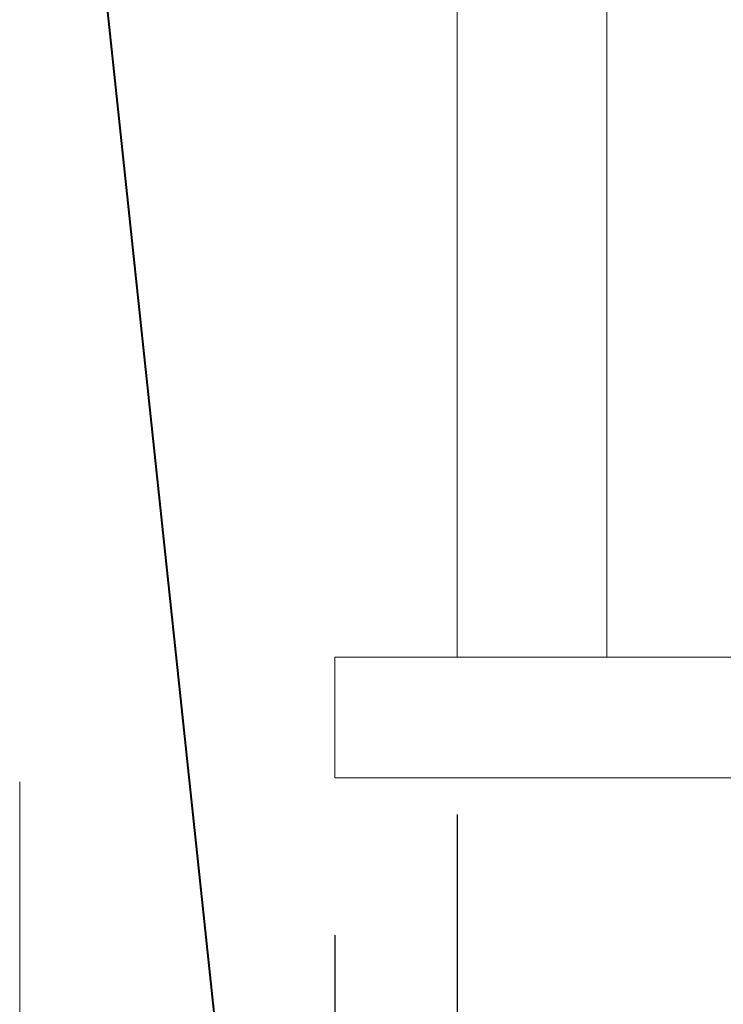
# Model space of a CAD drawing. Header units: metres. Extents: x -113 to 509, y -50 to 519.
# Tile 141 of 238: x -34.01 to -30.65, y 177.17 to 181.86. Entities that reach past the tile are written whole.
import ezdxf

# ---------------------------------------------------------------- set-up
doc = ezdxf.new("R2010")
doc.units = ezdxf.units.M
doc.header["$MEASUREMENT"] = 0
for name, color, linetype, lineweight in [('B_ANNO_DIM', 7, 'Continuous', 18), ('B_DETAIL_OBJ', 7, 'Continuous', 40), ('B_STEEL', 92, 'Continuous', 18)]:
    doc.layers.add(name, color=color, linetype=linetype, lineweight=lineweight)
doc.styles.get("Standard").update_dxf_attribs({"font": 'calibri.ttf'})
doc.dimstyles.new('Annotative', dxfattribs={"dimscale": 0, "dimtxt": 0.0625, "dimasz": 0.0625, "dimexe": 0.03125, "dimexo": 0.03125, "dimgap": 0.03125, "dimtad": 1, "dimdec": 3, "dimzin": 3, "dimdsep": 46, "dimlunit": 4, "dimtxsty": 'Standard', "dimblk": 'OPEN30', "dimcen": 0.03125, "dimaunit": 1, "dimadec": 0, "dimazin": 3, "dimtfac": 0.75, "dimtdec": 3, "dimtofl": 0, "dimtmove": 0, "dimatfit": 3, "dimldrblk": 'OPEN30', "dimfxl": 1, "dimtfill": 1, "dimfrac": 1, "dimtolj": 1, "dimtzin": 0, "dimarcsym": 0})

# ---------------------------------------------------------------- blocks, each defined once
blk = doc.blocks.new('_Open30')
at = {"color": 0, "linetype": 'ByBlock', "lineweight": -2}
for p, q in [((-1, 0.2679), (0, 0)), ((0, 0), (-1, -0.2679)), ((0, 0), (-1, 0))]:
    blk.add_line(p, q, dxfattribs=at)
blk = doc.blocks.new('*D8078')
at = {"layer": 'B_ANNO_DIM', "color": 0, "lineweight": -2, "transparency": 16777216}
for p, q in [((80.9103, 227.7218), (80.9103, 182.5168)), ((80.3266, 227.1458), (80.3266, 182.5168)), ((78.8266, 183.2668), (75.8266, 183.2668)), ((82.4103, 183.2668), (83.9103, 183.2668))]:
    blk.add_line(p, q, dxfattribs=at)
at = {"layer": 'Defpoints', "color": 0, "transparency": 16777216}
for p in [(80.9103, 228.4718), (80.3266, 227.8958), (80.3266, 183.2668)]:
    blk.add_point(p, dxfattribs=at)
at = {"layer": 'B_ANNO_DIM', "color": 0, "lineweight": -2, "transparency": 16777216, "xscale": 1.5, "yscale": 1.5, "zscale": 1.5}
blk.add_blockref('_Open30', (80.3266, 183.2668), dxfattribs=at)
at = {"layer": 'B_ANNO_DIM', "color": 0, "lineweight": -2, "transparency": 16777216, "xscale": 1.5, "yscale": 1.5, "zscale": 1.5, "rotation": 180}
blk.add_blockref('_Open30', (80.9103, 183.2668), dxfattribs=at)
blk = doc.blocks.new('*U8060')
at = {"layer": 'B_ANNO_DIM'}
blk.add_line((78.8235, 227.8777), (78.8235, 186.4953), dxfattribs=at)
at = {"layer": 'B_DETAIL_OBJ'}
blk.add_line((81.4136, 211.1465), (78.9426, 234.3815), dxfattribs=at)
at = {"layer": 'B_STEEL', "flags": 128}
blk.add_lwpolyline([(81.6243, 228.4718), (81.6243, 233.9158), (80.9103, 233.9158), (80.9103, 228.4718)], dxfattribs=at)
blk.add_lwpolyline([(80.3266, 227.8958), (80.3266, 228.4718), (103.4443, 228.4718), (103.4443, 227.8958)], close=True, dxfattribs=at)
at = {"layer": 'B_ANNO_DIM'}
dim = blk.add_linear_dim(base=(80.3266, 183.2668), p1=(80.9103, 228.4718), p2=(80.3266, 227.8958), text=' ', dimstyle='Annotative', dxfattribs=at)
dim.commit()
dim.dimension.update_dxf_attribs({"geometry": '*D8078', "text_midpoint": (76.5766, 183.2668), "dimtype": 160})

msp = doc.modelspace()

# ---------------------------------------------------------------- block references
msp.add_blockref('*U8060', (-112.8286, -49.6484))

doc.saveas('drawing.dxf')
